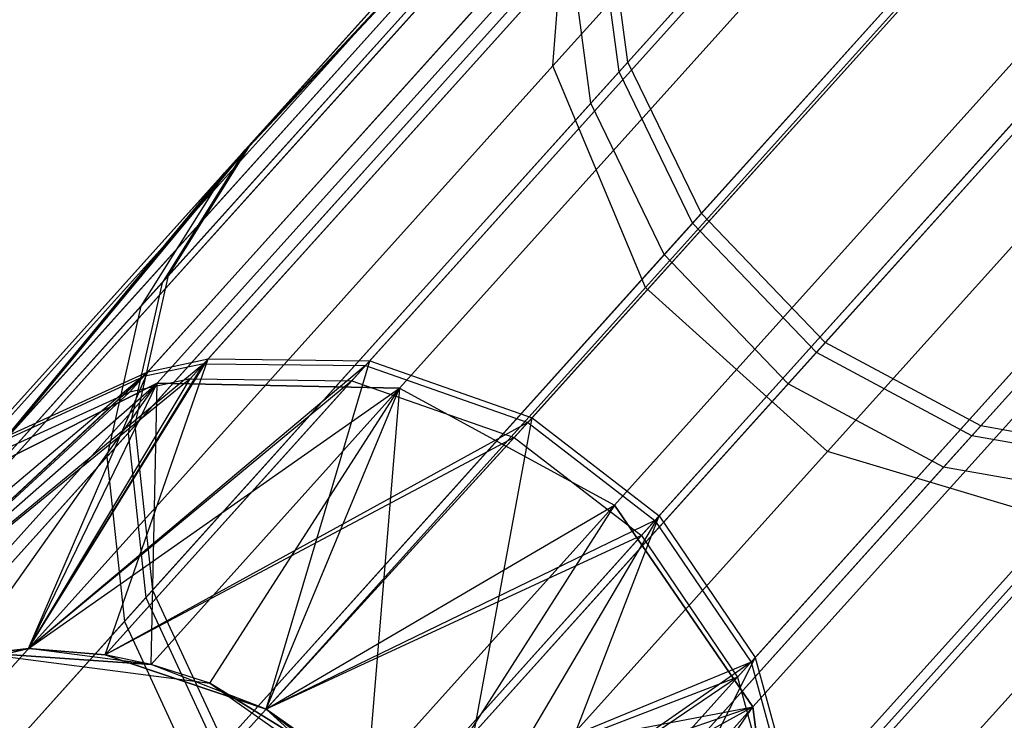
# Model space of a CAD drawing. Extents: x 0.3 to 7.1, y -3.38 to 3.38.
# Tile 32 of 256: x 1.49 to 1.68, y -2.37 to -2.23. Entities that reach past the tile are written whole.
import ezdxf

# ---------------------------------------------------------------- set-up
doc = ezdxf.new("R2010")
doc.units = 0
doc.header["$LTSCALE"] = 2.54
doc.layers.get('0').update_dxf_attribs({"linetype": 'CONTINUOUS'})

# ---------------------------------------------------------------- blocks, each defined once
blk = doc.blocks.new('SINGLES_AVVSTL_STL')
at = {"color": 0}
for p, q in [((1.85001, -1.96693, 60.68373), (1.60431, -2.23981, 60.11702)), ((1.85001, -1.96693, 60.68373), (1.60431, -2.23981, 60.11702)), ((1.83491, -1.96818, 19.39629), (1.59137, -2.23866, 18.82238)), ((1.83491, -1.96818, 19.39629), (1.59137, -2.23866, 18.82238)), ((1.59137, -2.23866, 21.86649), (1.83491, -1.96818, 21.29258)), ((1.59137, -2.23866, 21.86649), (1.83491, -1.96818, 21.29258)), ((1.84083, -1.97712, 53.78226), (1.59879, -2.24593, 53.21568)), ((1.84083, -1.97712, 53.78226), (1.59879, -2.24593, 53.21568)), ((1.60602, -2.23791, 56.2127), (1.82982, -1.98935, 55.68846)), ((1.60602, -2.23791, 56.2127), (1.82982, -1.98935, 55.68846)), ((1.8655, -1.99523, 60.69249), (1.61868, -2.26936, 60.12318)), ((1.8655, -1.99523, 60.69249), (1.61868, -2.26936, 60.12318)), ((1.85628, -2.00547, 53.79094), (1.61314, -2.27551, 53.22177)), ((1.85628, -2.00547, 53.79094), (1.61314, -2.27551, 53.22177)), ((1.85482, -2.00941, 19.41024), (1.60947, -2.28189, 18.83209)), ((1.85482, -2.00941, 19.41024), (1.60947, -2.28189, 18.83209)), ((1.60947, -2.28189, 21.85677), (1.85482, -2.00941, 21.27863)), ((1.60947, -2.28189, 21.85677), (1.85482, -2.00941, 21.27863)), ((1.6204, -2.26745, 56.2065), (1.84522, -2.01776, 55.67988)), ((1.6204, -2.26745, 56.2065), (1.84522, -2.01776, 55.67988)), ((1.88992, -2.0202, 60.69431), (1.64287, -2.29458, 60.12446)), ((1.88992, -2.0202, 60.69431), (1.64287, -2.29458, 60.12446)), ((1.8807, -2.03044, 53.79274), (1.63732, -2.30074, 53.22303)), ((1.8807, -2.03044, 53.79274), (1.63732, -2.30074, 53.22303)), ((1.91954, -2.0373, 60.68847), (1.67323, -2.31085, 60.12035)), ((1.91954, -2.0373, 60.68847), (1.67323, -2.31085, 60.12035)), ((1.89039, -2.04143, 19.41024), (1.64504, -2.31392, 18.83209)), ((1.89039, -2.04143, 19.41024), (1.64504, -2.31392, 18.83209)), ((1.64504, -2.31392, 21.85677), (1.89039, -2.04143, 21.27863)), ((1.64504, -2.31392, 21.85677), (1.89039, -2.04143, 21.27863)), ((1.64459, -2.29267, 56.20522), (1.86962, -2.04275, 55.6781)), ((1.64459, -2.29267, 56.20522), (1.86962, -2.04275, 55.6781)), ((1.91034, -2.04751, 53.78696), (1.6677, -2.31699, 53.21898)), ((1.91034, -2.04751, 53.78696), (1.6677, -2.31699, 53.21898)), ((1.67495, -2.30895, 56.20934), (1.8993, -2.05978, 55.68382)), ((1.67495, -2.30895, 56.20934), (1.8993, -2.05978, 55.68382)), ((1.52403, -2.29587, 56.90612), (1.6765, -2.12653, 56.2779)), ((1.52403, -2.29587, 56.90612), (1.6765, -2.12653, 56.2779)), ((1.51223, -2.2984, 56.9038), (1.66524, -2.12847, 56.27339)), ((1.51223, -2.2984, 56.9038), (1.66524, -2.12847, 56.27339)), ((1.5232, -2.29679, 59.42348), (1.67487, -2.12834, 60.05206)), ((1.5232, -2.29679, 59.42348), (1.67487, -2.12834, 60.05206)), ((1.55561, -2.29623, 56.91105), (1.70695, -2.12816, 56.28752)), ((1.55561, -2.29623, 56.91105), (1.70695, -2.12816, 56.28752)), ((1.6636, -2.13029, 60.05654), (1.5114, -2.29932, 59.42578)), ((1.6636, -2.13029, 60.05654), (1.5114, -2.29932, 59.42578)), ((1.70533, -2.12995, 60.04247), (1.55479, -2.29714, 59.41859)), ((1.70533, -2.12995, 60.04247), (1.55479, -2.29714, 59.41859)), ((1.52052, -2.29977, 52.52152), (1.66962, -2.13417, 53.15153)), ((1.52052, -2.29977, 52.52152), (1.66962, -2.13417, 53.15153)), ((1.65833, -2.13614, 53.15596), (1.50871, -2.30232, 52.52375)), ((1.65833, -2.13614, 53.15596), (1.50871, -2.30232, 52.52375)), ((1.55213, -2.30011, 52.51676), (1.70012, -2.13574, 53.14206)), ((1.55213, -2.30011, 52.51676), (1.70012, -2.13574, 53.14206)), ((1.48518, -2.31076, 56.89735), (1.63967, -2.13918, 56.26082)), ((1.48518, -2.31076, 56.89735), (1.63967, -2.13918, 56.26082)), ((1.65873, -2.13996, 18.76485), (1.51407, -2.30062, 18.15197)), ((1.65873, -2.13996, 18.76485), (1.51407, -2.30062, 18.15197)), ((1.51407, -2.30062, 22.5369), (1.65873, -2.13996, 21.92401)), ((1.51407, -2.30062, 22.5369), (1.65873, -2.13996, 21.92401)), ((1.53255, -2.25363, 56.56407), (1.63967, -2.13918, 56.26082)), ((1.53255, -2.25363, 56.56407), (1.63967, -2.13918, 56.26082)), ((1.58732, -2.30736, 56.91411), (1.73795, -2.14007, 56.29348)), ((1.58732, -2.30736, 56.91411), (1.73795, -2.14007, 56.29348)), ((1.63802, -2.14101, 60.06907), (1.48434, -2.31169, 59.43217)), ((1.63802, -2.14101, 60.06907), (1.48434, -2.31169, 59.43217)), ((1.63802, -2.14101, 60.06907), (1.53129, -2.25503, 59.76556)), ((1.63802, -2.14101, 60.06907), (1.53129, -2.25503, 59.76556)), ((1.73634, -2.14186, 60.03653), (1.5865, -2.30827, 59.41555)), ((1.73634, -2.14186, 60.03653), (1.5865, -2.30827, 59.41555)), ((1.70446, -2.14271, 18.75099), (1.56139, -2.3016, 18.14485)), ((1.70446, -2.14271, 18.75099), (1.56139, -2.3016, 18.14485)), ((1.56139, -2.3016, 22.54401), (1.70446, -2.14271, 21.93788)), ((1.56139, -2.3016, 22.54401), (1.70446, -2.14271, 21.93788)), ((1.6327, -2.14692, 53.16833), (1.48162, -2.31472, 52.52999)), ((1.6327, -2.14692, 53.16833), (1.48162, -2.31472, 52.52999)), ((1.6327, -2.14692, 53.16833), (1.52721, -2.25956, 52.86384)), ((1.6327, -2.14692, 53.16833), (1.52721, -2.25956, 52.86384)), ((1.58384, -2.31122, 52.5138), (1.73115, -2.14762, 53.13619)), ((1.58384, -2.31122, 52.5138), (1.73115, -2.14762, 53.13619)), ((1.53255, -2.25363, 56.56407), (1.62284, -2.15336, 56.24987)), ((1.53255, -2.25363, 56.56407), (1.62284, -2.15336, 56.24987)), ((1.62117, -2.15521, 60.07997), (1.53129, -2.25503, 59.76556)), ((1.62117, -2.15521, 60.07997), (1.53129, -2.25503, 59.76556)), ((1.61918, -2.15852, 18.78441), (1.47227, -2.32167, 18.162)), ((1.61918, -2.15852, 18.78441), (1.47227, -2.32167, 18.162)), ((1.47227, -2.32167, 22.52687), (1.61918, -2.15852, 21.90446)), ((1.47227, -2.32167, 22.52687), (1.61918, -2.15852, 21.90446)), ((1.61212, -2.32649, 56.91467), (1.76262, -2.15934, 56.29459)), ((1.61212, -2.32649, 56.91467), (1.76262, -2.15934, 56.29459)), ((1.61581, -2.16117, 53.1791), (1.52721, -2.25956, 52.86384)), ((1.61581, -2.16117, 53.1791), (1.52721, -2.25956, 52.86384)), ((1.76102, -2.16113, 60.03543), (1.61131, -2.3274, 59.41499)), ((1.76102, -2.16113, 60.03543), (1.61131, -2.3274, 59.41499)), ((1.6034, -2.3244, 18.14229), (1.74589, -2.16615, 18.74598)), ((1.6034, -2.3244, 18.14229), (1.74589, -2.16615, 18.74598)), ((1.74589, -2.16615, 21.94289), (1.6034, -2.3244, 22.54658)), ((1.74589, -2.16615, 21.94289), (1.6034, -2.3244, 22.54658)), ((1.60866, -2.33034, 52.51326), (1.75583, -2.16688, 53.13511)), ((1.60866, -2.33034, 52.51326), (1.75583, -2.16688, 53.13511)), ((1.5163, -2.2796, 56.55311), (1.60757, -2.17823, 56.23547)), ((1.5163, -2.2796, 56.55311), (1.60757, -2.17823, 56.23547)), ((1.60589, -2.1801, 60.09432), (1.51503, -2.28101, 59.77646)), ((1.60589, -2.1801, 60.09432), (1.51503, -2.28101, 59.77646)), ((1.60047, -2.18612, 53.19327), (1.5109, -2.28559, 52.87456)), ((1.60047, -2.18612, 53.19327), (1.5109, -2.28559, 52.87456)), ((1.63092, -2.35413, 56.91279), (1.78185, -2.1865, 56.29091)), ((1.63092, -2.35413, 56.91279), (1.78185, -2.1865, 56.29091)), ((1.78024, -2.18829, 60.03909), (1.6301, -2.35504, 59.41686)), ((1.78024, -2.18829, 60.03909), (1.6301, -2.35504, 59.41686)), ((1.59487, -2.19414, 18.80517), (1.44558, -2.35994, 18.17265)), ((1.59487, -2.19414, 18.80517), (1.44558, -2.35994, 18.17265)), ((1.44558, -2.35994, 22.51622), (1.59487, -2.19414, 21.8837)), ((1.44558, -2.35994, 22.51622), (1.59487, -2.19414, 21.8837)), ((1.59137, -2.23866, 18.82238), (1.59487, -2.19414, 18.80517)), ((1.59137, -2.23866, 18.82238), (1.59487, -2.19414, 18.80517)), ((1.59137, -2.23866, 21.86649), (1.59487, -2.19414, 21.8837)), ((1.59137, -2.23866, 21.86649), (1.59487, -2.19414, 21.8837)), ((1.62744, -2.35799, 52.51508), (1.77504, -2.19406, 53.13872)), ((1.62744, -2.35799, 52.51508), (1.77504, -2.19406, 53.13872)), ((1.77353, -2.2049, 18.75099), (1.63046, -2.36379, 18.14485)), ((1.77353, -2.2049, 18.75099), (1.63046, -2.36379, 18.14485)), ((1.63046, -2.36379, 22.54401), (1.77353, -2.2049, 21.93788)), ((1.63046, -2.36379, 22.54401), (1.77353, -2.2049, 21.93788)), ((1.50969, -2.30891, 56.54358), (1.60182, -2.20659, 56.22296)), ((1.50969, -2.30891, 56.54358), (1.60182, -2.20659, 56.22296)), ((1.60602, -2.23791, 56.2127), (1.60182, -2.20659, 56.22296)), ((1.60602, -2.23791, 56.2127), (1.60182, -2.20659, 56.22296)), ((1.60012, -2.20848, 60.10678), (1.50841, -2.31034, 59.78594)), ((1.60012, -2.20848, 60.10678), (1.50841, -2.31034, 59.78594)), ((1.60431, -2.23981, 60.11702), (1.60012, -2.20848, 60.10678)), ((1.60431, -2.23981, 60.11702), (1.60012, -2.20848, 60.10678)), ((1.59465, -2.21456, 53.20558), (1.50425, -2.31496, 52.88387)), ((1.59465, -2.21456, 53.20558), (1.50425, -2.31496, 52.88387)), ((1.59879, -2.24593, 53.21568), (1.59465, -2.21456, 53.20558)), ((1.59879, -2.24593, 53.21568), (1.59465, -2.21456, 53.20558)), ((1.63966, -2.38604, 56.90856), (1.79157, -2.21733, 56.28268)), ((1.63966, -2.38604, 56.90856), (1.79157, -2.21733, 56.28268)), ((1.78995, -2.21913, 60.0473), (1.63884, -2.38695, 59.42105)), ((1.78995, -2.21913, 60.0473), (1.63884, -2.38695, 59.42105)), ((1.63616, -2.38993, 52.51915), (1.78472, -2.22494, 53.14683)), ((1.63616, -2.38993, 52.51915), (1.78472, -2.22494, 53.14683)), ((1.51319, -2.34101, 56.53575), (1.60602, -2.23791, 56.2127)), ((1.51319, -2.34101, 56.53575), (1.60602, -2.23791, 56.2127)), ((1.6204, -2.26745, 56.2065), (1.60602, -2.23791, 56.2127)), ((1.6204, -2.26745, 56.2065), (1.60602, -2.23791, 56.2127)), ((1.59137, -2.23866, 18.82238), (1.4401, -2.40666, 18.18148)), ((1.59137, -2.23866, 18.82238), (1.4401, -2.40666, 18.18148)), ((1.4401, -2.40666, 22.50739), (1.59137, -2.23866, 21.86649)), ((1.4401, -2.40666, 22.50739), (1.59137, -2.23866, 21.86649)), ((1.60431, -2.23981, 60.11702), (1.51189, -2.34245, 59.79373)), ((1.60431, -2.23981, 60.11702), (1.51189, -2.34245, 59.79373)), ((1.60947, -2.28189, 18.83209), (1.59137, -2.23866, 18.82238)), ((1.60947, -2.28189, 18.83209), (1.59137, -2.23866, 18.82238)), ((1.60947, -2.28189, 21.85677), (1.59137, -2.23866, 21.86649)), ((1.60947, -2.28189, 21.85677), (1.59137, -2.23866, 21.86649)), ((1.61868, -2.26936, 60.12318), (1.60431, -2.23981, 60.11702)), ((1.61868, -2.26936, 60.12318), (1.60431, -2.23981, 60.11702)), ((1.59879, -2.24593, 53.21568), (1.5077, -2.34711, 52.89152)), ((1.59879, -2.24593, 53.21568), (1.5077, -2.34711, 52.89152)), ((1.61314, -2.27551, 53.22177), (1.59879, -2.24593, 53.21568)), ((1.61314, -2.27551, 53.22177), (1.59879, -2.24593, 53.21568)), ((1.78105, -2.25009, 18.76485), (1.63639, -2.41075, 18.15197)), ((1.78105, -2.25009, 18.76485), (1.63639, -2.41075, 18.15197)), ((1.63639, -2.41075, 22.5369), (1.78105, -2.25009, 21.92401)), ((1.63639, -2.41075, 22.5369), (1.78105, -2.25009, 21.92401)), ((1.46705, -2.32638, 56.89174), (1.53255, -2.25363, 56.56407)), ((1.46705, -2.32638, 56.89174), (1.53255, -2.25363, 56.56407)), ((1.53255, -2.25363, 56.56407), (1.48518, -2.31076, 56.89735)), ((1.53255, -2.25363, 56.56407), (1.48518, -2.31076, 56.89735)), ((1.5163, -2.2796, 56.55311), (1.53255, -2.25363, 56.56407)), ((1.5163, -2.2796, 56.55311), (1.53255, -2.25363, 56.56407)), ((1.53129, -2.25503, 59.76556), (1.46621, -2.32732, 59.43774)), ((1.53129, -2.25503, 59.76556), (1.46621, -2.32732, 59.43774)), ((1.48434, -2.31169, 59.43217), (1.53129, -2.25503, 59.76556)), ((1.48434, -2.31169, 59.43217), (1.53129, -2.25503, 59.76556)), ((1.53129, -2.25503, 59.76556), (1.51503, -2.28101, 59.77646)), ((1.53129, -2.25503, 59.76556), (1.51503, -2.28101, 59.77646)), ((1.46346, -2.33037, 52.53541), (1.52721, -2.25956, 52.86384)), ((1.46346, -2.33037, 52.53541), (1.52721, -2.25956, 52.86384)), ((1.48162, -2.31472, 52.52999), (1.52721, -2.25956, 52.86384)), ((1.48162, -2.31472, 52.52999), (1.52721, -2.25956, 52.86384)), ((1.52721, -2.25956, 52.86384), (1.5109, -2.28559, 52.87456)), ((1.52721, -2.25956, 52.86384), (1.5109, -2.28559, 52.87456)), ((1.52714, -2.37102, 56.53104), (1.6204, -2.26745, 56.2065)), ((1.52714, -2.37102, 56.53104), (1.6204, -2.26745, 56.2065)), ((1.64459, -2.29267, 56.20522), (1.6204, -2.26745, 56.2065)), ((1.64459, -2.29267, 56.20522), (1.6204, -2.26745, 56.2065)), ((1.61868, -2.26936, 60.12318), (1.52584, -2.37247, 59.79841)), ((1.61868, -2.26936, 60.12318), (1.52584, -2.37247, 59.79841)), ((1.64287, -2.29458, 60.12446), (1.61868, -2.26936, 60.12318)), ((1.64287, -2.29458, 60.12446), (1.61868, -2.26936, 60.12318)), ((1.61314, -2.27551, 53.22177), (1.52162, -2.37715, 52.89613)), ((1.61314, -2.27551, 53.22177), (1.52162, -2.37715, 52.89613)), ((1.63732, -2.30074, 53.22303), (1.61314, -2.27551, 53.22177)), ((1.63732, -2.30074, 53.22303), (1.61314, -2.27551, 53.22177)), ((1.45009, -2.35314, 56.88436), (1.5163, -2.2796, 56.55311)), ((1.45009, -2.35314, 56.88436), (1.5163, -2.2796, 56.55311)), ((1.50969, -2.30891, 56.54358), (1.5163, -2.2796, 56.55311)), ((1.50969, -2.30891, 56.54358), (1.5163, -2.2796, 56.55311)), ((1.51503, -2.28101, 59.77646), (1.44923, -2.35409, 59.44506)), ((1.51503, -2.28101, 59.77646), (1.44923, -2.35409, 59.44506)), ((1.60947, -2.28189, 18.83209), (1.45709, -2.45113, 18.18647)), ((1.60947, -2.28189, 18.83209), (1.45709, -2.45113, 18.18647)), ((1.45709, -2.45113, 22.5024), (1.60947, -2.28189, 21.85677)), ((1.45709, -2.45113, 22.5024), (1.60947, -2.28189, 21.85677)), ((1.51503, -2.28101, 59.77646), (1.50841, -2.31034, 59.78594)), ((1.51503, -2.28101, 59.77646), (1.50841, -2.31034, 59.78594)), ((1.64504, -2.31392, 18.83209), (1.60947, -2.28189, 18.83209)), ((1.64504, -2.31392, 18.83209), (1.60947, -2.28189, 18.83209)), ((1.64504, -2.31392, 21.85677), (1.60947, -2.28189, 21.85677)), ((1.64504, -2.31392, 21.85677), (1.60947, -2.28189, 21.85677)), ((1.44646, -2.35717, 52.54254), (1.5109, -2.28559, 52.87456)), ((1.44646, -2.35717, 52.54254), (1.5109, -2.28559, 52.87456)), ((1.5109, -2.28559, 52.87456), (1.50425, -2.31496, 52.88387)), ((1.5109, -2.28559, 52.87456), (1.50425, -2.31496, 52.88387)), ((1.55124, -2.39634, 56.53007), (1.64459, -2.29267, 56.20522)), ((1.55124, -2.39634, 56.53007), (1.64459, -2.29267, 56.20522)), ((1.67495, -2.30895, 56.20934), (1.64459, -2.29267, 56.20522)), ((1.67495, -2.30895, 56.20934), (1.64459, -2.29267, 56.20522)), ((1.48897, -2.35238, 57.56742), (1.52403, -2.29587, 56.90612)), ((1.48897, -2.35238, 57.56742), (1.52403, -2.29587, 56.90612)), ((1.50393, -2.35363, 57.56742), (1.52403, -2.29587, 56.90612)), ((1.50393, -2.35363, 57.56742), (1.52403, -2.29587, 56.90612)), ((1.50393, -2.35363, 57.56742), (1.55561, -2.29623, 56.91105)), ((1.50393, -2.35363, 57.56742), (1.55561, -2.29623, 56.91105)), ((1.51223, -2.2984, 56.9038), (1.52403, -2.29587, 56.90612)), ((1.51223, -2.2984, 56.9038), (1.52403, -2.29587, 56.90612)), ((1.52403, -2.29587, 56.90612), (1.55561, -2.29623, 56.91105)), ((1.52403, -2.29587, 56.90612), (1.55561, -2.29623, 56.91105)), ((1.53535, -2.36421, 57.56742), (1.55561, -2.29623, 56.91105)), ((1.53535, -2.36421, 57.56742), (1.55561, -2.29623, 56.91105)), ((1.64287, -2.29458, 60.12446), (1.54994, -2.39779, 59.79938)), ((1.64287, -2.29458, 60.12446), (1.54994, -2.39779, 59.79938)), ((1.55561, -2.29623, 56.91105), (1.58732, -2.30736, 56.91411)), ((1.55561, -2.29623, 56.91105), (1.58732, -2.30736, 56.91411)), ((1.67323, -2.31085, 60.12035), (1.64287, -2.29458, 60.12446)), ((1.67323, -2.31085, 60.12035), (1.64287, -2.29458, 60.12446)), ((1.5232, -2.29679, 59.42348), (1.44241, -2.36346, 58.76742)), ((1.5232, -2.29679, 59.42348), (1.44241, -2.36346, 58.76742)), ((1.48897, -2.35238, 58.76742), (1.5232, -2.29679, 59.42348)), ((1.48897, -2.35238, 58.76742), (1.5232, -2.29679, 59.42348)), ((1.55479, -2.29714, 59.41859), (1.48897, -2.35238, 58.76742)), ((1.55479, -2.29714, 59.41859), (1.48897, -2.35238, 58.76742)), ((1.55479, -2.29714, 59.41859), (1.50393, -2.35363, 58.76742)), ((1.55479, -2.29714, 59.41859), (1.50393, -2.35363, 58.76742)), ((1.5232, -2.29679, 59.42348), (1.5114, -2.29932, 59.42578)), ((1.5232, -2.29679, 59.42348), (1.5114, -2.29932, 59.42578)), ((1.5232, -2.29679, 59.42348), (1.55479, -2.29714, 59.41859)), ((1.5232, -2.29679, 59.42348), (1.55479, -2.29714, 59.41859)), ((1.55479, -2.29714, 59.41859), (1.5865, -2.30827, 59.41555)), ((1.55479, -2.29714, 59.41859), (1.5865, -2.30827, 59.41555)), ((1.44241, -2.36346, 57.56742), (1.51223, -2.2984, 56.9038)), ((1.44241, -2.36346, 57.56742), (1.51223, -2.2984, 56.9038)), ((1.5114, -2.29932, 59.42578), (1.44241, -2.36346, 58.76742)), ((1.5114, -2.29932, 59.42578), (1.44241, -2.36346, 58.76742)), ((1.52052, -2.29977, 52.52152), (1.44241, -2.36346, 51.88278)), ((1.52052, -2.29977, 52.52152), (1.44241, -2.36346, 51.88278)), ((1.44575, -2.35455, 57.2301), (1.51223, -2.2984, 56.9038)), ((1.44575, -2.35455, 57.2301), (1.51223, -2.2984, 56.9038)), ((1.48434, -2.31169, 59.43217), (1.5114, -2.29932, 59.42578)), ((1.48434, -2.31169, 59.43217), (1.5114, -2.29932, 59.42578)), ((1.48518, -2.31076, 56.89735), (1.51223, -2.2984, 56.9038)), ((1.48518, -2.31076, 56.89735), (1.51223, -2.2984, 56.9038)), ((1.48897, -2.35238, 57.56742), (1.51223, -2.2984, 56.9038)), ((1.48897, -2.35238, 57.56742), (1.51223, -2.2984, 56.9038)), ((1.48897, -2.35238, 51.88278), (1.52052, -2.29977, 52.52152)), ((1.48897, -2.35238, 51.88278), (1.52052, -2.29977, 52.52152)), ((1.55213, -2.30011, 52.51676), (1.48897, -2.35238, 51.88278)), ((1.55213, -2.30011, 52.51676), (1.48897, -2.35238, 51.88278)), ((1.55213, -2.30011, 52.51676), (1.50393, -2.35363, 51.88278)), ((1.55213, -2.30011, 52.51676), (1.50393, -2.35363, 51.88278)), ((1.52052, -2.29977, 52.52152), (1.50871, -2.30232, 52.52375)), ((1.52052, -2.29977, 52.52152), (1.50871, -2.30232, 52.52375)), ((1.52052, -2.29977, 52.52152), (1.55213, -2.30011, 52.51676)), ((1.52052, -2.29977, 52.52152), (1.55213, -2.30011, 52.51676)), ((1.55213, -2.30011, 52.51676), (1.58384, -2.31122, 52.5138)), ((1.55213, -2.30011, 52.51676), (1.58384, -2.31122, 52.5138)), ((1.44241, -2.36346, 23.18265), (1.51407, -2.30062, 22.5369)), ((1.44241, -2.36346, 23.18265), (1.51407, -2.30062, 22.5369)), ((1.51407, -2.30062, 18.15197), (1.46502, -2.35509, 17.50622)), ((1.51407, -2.30062, 18.15197), (1.46502, -2.35509, 17.50622)), ((1.46502, -2.35509, 23.18265), (1.51407, -2.30062, 22.5369)), ((1.46502, -2.35509, 23.18265), (1.51407, -2.30062, 22.5369)), ((1.47227, -2.32167, 18.162), (1.51407, -2.30062, 18.15197)), ((1.47227, -2.32167, 18.162), (1.51407, -2.30062, 18.15197)), ((1.51407, -2.30062, 22.5369), (1.47227, -2.32167, 22.52687)), ((1.51407, -2.30062, 22.5369), (1.47227, -2.32167, 22.52687)), ((1.47691, -2.35301, 17.50622), (1.51407, -2.30062, 18.15197)), ((1.47691, -2.35301, 17.50622), (1.51407, -2.30062, 18.15197)), ((1.48897, -2.35238, 23.18265), (1.51407, -2.30062, 22.5369)), ((1.48897, -2.35238, 23.18265), (1.51407, -2.30062, 22.5369)), ((1.48897, -2.35238, 23.18265), (1.56139, -2.3016, 22.54401)), ((1.48897, -2.35238, 23.18265), (1.56139, -2.3016, 22.54401)), ((1.51288, -2.35548, 17.50622), (1.51407, -2.30062, 18.15197)), ((1.51288, -2.35548, 17.50622), (1.51407, -2.30062, 18.15197)), ((1.51288, -2.35548, 17.50622), (1.56139, -2.3016, 18.14485)), ((1.51288, -2.35548, 17.50622), (1.56139, -2.3016, 18.14485)), ((1.51288, -2.35548, 23.18265), (1.56139, -2.3016, 22.54401)), ((1.51288, -2.35548, 23.18265), (1.56139, -2.3016, 22.54401)), ((1.56139, -2.3016, 18.14485), (1.51407, -2.30062, 18.15197)), ((1.56139, -2.3016, 18.14485), (1.51407, -2.30062, 18.15197)), ((1.51407, -2.30062, 22.5369), (1.56139, -2.3016, 22.54401)), ((1.51407, -2.30062, 22.5369), (1.56139, -2.3016, 22.54401)), ((1.52438, -2.35917, 17.50622), (1.56139, -2.3016, 18.14485)), ((1.52438, -2.35917, 17.50622), (1.56139, -2.3016, 18.14485)), ((1.53535, -2.36421, 23.18265), (1.56139, -2.3016, 22.54401)), ((1.53535, -2.36421, 23.18265), (1.56139, -2.3016, 22.54401)), ((1.63732, -2.30074, 53.22303), (1.54572, -2.40247, 52.89709)), ((1.63732, -2.30074, 53.22303), (1.54572, -2.40247, 52.89709)), ((1.56139, -2.3016, 18.14485), (1.55508, -2.37806, 17.50622)), ((1.56139, -2.3016, 18.14485), (1.55508, -2.37806, 17.50622)), ((1.56139, -2.3016, 18.14485), (1.6034, -2.3244, 18.14229)), ((1.56139, -2.3016, 18.14485), (1.6034, -2.3244, 18.14229)), ((1.56139, -2.3016, 22.54401), (1.6034, -2.3244, 22.54658)), ((1.56139, -2.3016, 22.54401), (1.6034, -2.3244, 22.54658)), ((1.6677, -2.31699, 53.21898), (1.63732, -2.30074, 53.22303)), ((1.6677, -2.31699, 53.21898), (1.63732, -2.30074, 53.22303)), ((1.50871, -2.30232, 52.52375), (1.44241, -2.36346, 51.88278)), ((1.50871, -2.30232, 52.52375), (1.44241, -2.36346, 51.88278)), ((1.48162, -2.31472, 52.52999), (1.50871, -2.30232, 52.52375)), ((1.48162, -2.31472, 52.52999), (1.50871, -2.30232, 52.52375)), ((1.53535, -2.36421, 57.56742), (1.58732, -2.30736, 56.91411)), ((1.53535, -2.36421, 57.56742), (1.58732, -2.30736, 56.91411)), ((1.57092, -2.39624, 57.56742), (1.58732, -2.30736, 56.91411)), ((1.57092, -2.39624, 57.56742), (1.58732, -2.30736, 56.91411)), ((1.58732, -2.30736, 56.91411), (1.61212, -2.32649, 56.91467)), ((1.58732, -2.30736, 56.91411), (1.61212, -2.32649, 56.91467)), ((1.50969, -2.30891, 56.54358), (1.44286, -2.38314, 56.87794)), ((1.50969, -2.30891, 56.54358), (1.44286, -2.38314, 56.87794)), ((1.5865, -2.30827, 59.41555), (1.50393, -2.35363, 58.76742)), ((1.5865, -2.30827, 59.41555), (1.50393, -2.35363, 58.76742)), ((1.50969, -2.30891, 56.54358), (1.51319, -2.34101, 56.53575)), ((1.50969, -2.30891, 56.54358), (1.51319, -2.34101, 56.53575)), ((1.5865, -2.30827, 59.41555), (1.53535, -2.36421, 58.76742)), ((1.5865, -2.30827, 59.41555), (1.53535, -2.36421, 58.76742)), ((1.58188, -2.4123, 56.5332), (1.67495, -2.30895, 56.20934)), ((1.58188, -2.4123, 56.5332), (1.67495, -2.30895, 56.20934)), ((1.5865, -2.30827, 59.41555), (1.61131, -2.3274, 59.41499)), ((1.5865, -2.30827, 59.41555), (1.61131, -2.3274, 59.41499)), ((1.70606, -2.31454, 56.21771), (1.67495, -2.30895, 56.20934)), ((1.70606, -2.31454, 56.21771), (1.67495, -2.30895, 56.20934)), ((1.50841, -2.31034, 59.78594), (1.44199, -2.3841, 59.45143)), ((1.50841, -2.31034, 59.78594), (1.44199, -2.3841, 59.45143)), ((1.58384, -2.31122, 52.5138), (1.50393, -2.35363, 51.88278)), ((1.58384, -2.31122, 52.5138), (1.50393, -2.35363, 51.88278)), ((1.50841, -2.31034, 59.78594), (1.51189, -2.34245, 59.79373)), ((1.50841, -2.31034, 59.78594), (1.51189, -2.34245, 59.79373)), ((1.58384, -2.31122, 52.5138), (1.53535, -2.36421, 51.88278)), ((1.58384, -2.31122, 52.5138), (1.53535, -2.36421, 51.88278)), ((1.67323, -2.31085, 60.12035), (1.58058, -2.41375, 59.79626)), ((1.67323, -2.31085, 60.12035), (1.58058, -2.41375, 59.79626)), ((1.58384, -2.31122, 52.5138), (1.60866, -2.33034, 52.51326)), ((1.58384, -2.31122, 52.5138), (1.60866, -2.33034, 52.51326)), ((1.70436, -2.31643, 60.11202), (1.67323, -2.31085, 60.12035)), ((1.70436, -2.31643, 60.11202), (1.67323, -2.31085, 60.12035)), ((1.43919, -2.38721, 52.54873), (1.50425, -2.31496, 52.88387)), ((1.43919, -2.38721, 52.54873), (1.50425, -2.31496, 52.88387)), ((1.64504, -2.31392, 18.83209), (1.49266, -2.48316, 18.18647)), ((1.64504, -2.31392, 18.83209), (1.49266, -2.48316, 18.18647)), ((1.49266, -2.48316, 22.5024), (1.64504, -2.31392, 21.85677)), ((1.49266, -2.48316, 22.5024), (1.64504, -2.31392, 21.85677)), ((1.50425, -2.31496, 52.88387), (1.5077, -2.34711, 52.89152)), ((1.50425, -2.31496, 52.88387), (1.5077, -2.34711, 52.89152)), ((1.61357, -2.41726, 56.53958), (1.70606, -2.31454, 56.21771)), ((1.61357, -2.41726, 56.53958), (1.70606, -2.31454, 56.21771)), ((1.68992, -2.32741, 18.82238), (1.64504, -2.31392, 18.83209)), ((1.68992, -2.32741, 18.82238), (1.64504, -2.31392, 18.83209)), ((1.68992, -2.32741, 21.86649), (1.64504, -2.31392, 21.85677)), ((1.68992, -2.32741, 21.86649), (1.64504, -2.31392, 21.85677)), ((1.6677, -2.31699, 53.21898), (1.57638, -2.41842, 52.89401)), ((1.6677, -2.31699, 53.21898), (1.57638, -2.41842, 52.89401)), ((1.70436, -2.31643, 60.11202), (1.61228, -2.41869, 59.78992)), ((1.70436, -2.31643, 60.11202), (1.61228, -2.41869, 59.78992)), ((1.69886, -2.32253, 53.21075), (1.6677, -2.31699, 53.21898)), ((1.69886, -2.32253, 53.21075), (1.6677, -2.31699, 53.21898)), ((1.69886, -2.32253, 53.21075), (1.6081, -2.42333, 52.88779)), ((1.69886, -2.32253, 53.21075), (1.6081, -2.42333, 52.88779)), ((1.53535, -2.36421, 23.18265), (1.6034, -2.3244, 22.54658)), ((1.53535, -2.36421, 23.18265), (1.6034, -2.3244, 22.54658)), ((1.55508, -2.37806, 17.50622), (1.6034, -2.3244, 18.14229)), ((1.55508, -2.37806, 17.50622), (1.6034, -2.3244, 18.14229)), ((1.6034, -2.3244, 22.54658), (1.55508, -2.37806, 23.18265)), ((1.6034, -2.3244, 22.54658), (1.55508, -2.37806, 23.18265)), ((1.6034, -2.3244, 18.14229), (1.56355, -2.38667, 17.50622)), ((1.6034, -2.3244, 18.14229), (1.56355, -2.38667, 17.50622)), ((1.6034, -2.3244, 18.14229), (1.63046, -2.36379, 18.14485)), ((1.6034, -2.3244, 18.14229), (1.63046, -2.36379, 18.14485)), ((1.63046, -2.36379, 22.54401), (1.6034, -2.3244, 22.54658)), ((1.63046, -2.36379, 22.54401), (1.6034, -2.3244, 22.54658)), ((1.57092, -2.39624, 57.56742), (1.61212, -2.32649, 56.91467)), ((1.57092, -2.39624, 57.56742), (1.61212, -2.32649, 56.91467)), ((1.57937, -2.41137, 57.56742), (1.61212, -2.32649, 56.91467)), ((1.57937, -2.41137, 57.56742), (1.61212, -2.32649, 56.91467)), ((1.61212, -2.32649, 56.91467), (1.63092, -2.35413, 56.91279)), ((1.61212, -2.32649, 56.91467), (1.63092, -2.35413, 56.91279)), ((1.61131, -2.3274, 59.41499), (1.53535, -2.36421, 58.76742)), ((1.61131, -2.3274, 59.41499), (1.53535, -2.36421, 58.76742)), ((1.68992, -2.32741, 18.82238), (1.53866, -2.49541, 18.18148)), ((1.68992, -2.32741, 18.82238), (1.53866, -2.49541, 18.18148)), ((1.53866, -2.49541, 22.50739), (1.68992, -2.32741, 21.86649)), ((1.53866, -2.49541, 22.50739), (1.68992, -2.32741, 21.86649)), ((1.61131, -2.3274, 59.41499), (1.56073, -2.38357, 58.76742)), ((1.61131, -2.3274, 59.41499), (1.56073, -2.38357, 58.76742)), ((1.61131, -2.3274, 59.41499), (1.6301, -2.35504, 59.41686)), ((1.61131, -2.3274, 59.41499), (1.6301, -2.35504, 59.41686)), ((1.60866, -2.33034, 52.51326), (1.53535, -2.36421, 51.88278)), ((1.60866, -2.33034, 52.51326), (1.53535, -2.36421, 51.88278)), ((1.60866, -2.33034, 52.51326), (1.56073, -2.38357, 51.88278)), ((1.60866, -2.33034, 52.51326), (1.56073, -2.38357, 51.88278)), ((1.60866, -2.33034, 52.51326), (1.62744, -2.35799, 52.51508)), ((1.60866, -2.33034, 52.51326), (1.62744, -2.35799, 52.51508)), ((1.51189, -2.34245, 59.79373), (1.44497, -2.41677, 59.45665)), ((1.51189, -2.34245, 59.79373), (1.44497, -2.41677, 59.45665)), ((1.51319, -2.34101, 56.53575), (1.44584, -2.41581, 56.87267)), ((1.51319, -2.34101, 56.53575), (1.44584, -2.41581, 56.87267)), ((1.51189, -2.34245, 59.79373), (1.52584, -2.37247, 59.79841)), ((1.51189, -2.34245, 59.79373), (1.52584, -2.37247, 59.79841)), ((1.51319, -2.34101, 56.53575), (1.52714, -2.37102, 56.53104)), ((1.51319, -2.34101, 56.53575), (1.52714, -2.37102, 56.53104)), ((1.44215, -2.41991, 52.55382), (1.5077, -2.34711, 52.89152)), ((1.44215, -2.41991, 52.55382), (1.5077, -2.34711, 52.89152)), ((1.5077, -2.34711, 52.89152), (1.52162, -2.37715, 52.89613)), ((1.5077, -2.34711, 52.89152), (1.52162, -2.37715, 52.89613)), ((1.44241, -2.36346, 51.88278), (1.48897, -2.35238, 51.88278)), ((1.44241, -2.36346, 51.88278), (1.48897, -2.35238, 51.88278)), ((1.48897, -2.35238, 58.76742), (1.44241, -2.36346, 58.76742)), ((1.48897, -2.35238, 57.56742), (1.44241, -2.36346, 57.56742)), ((1.48897, -2.35238, 58.76742), (1.44241, -2.36346, 58.76742)), ((1.48897, -2.35238, 57.56742), (1.44241, -2.36346, 57.56742)), ((1.48897, -2.35238, 23.18265), (1.46502, -2.35509, 23.18265)), ((1.46502, -2.35509, 23.18265), (1.48897, -2.35238, 51.88278)), ((1.46502, -2.35509, 23.18265), (1.48897, -2.35238, 51.88278)), ((1.48897, -2.35238, 23.18265), (1.46502, -2.35509, 23.18265)), ((1.47691, -2.35301, 1.70622), (1.52438, -2.35917, 1.70622)), ((1.51288, -2.35548, 17.50622), (1.47691, -2.35301, 17.50622)), ((1.47691, -2.35301, 1.70622), (1.52438, -2.35917, 1.70622)), ((1.47691, -2.35301, 1.70622), (1.51288, -2.35548, 17.50622)), ((1.47691, -2.35301, 1.70622), (1.51288, -2.35548, 17.50622)), ((1.51288, -2.35548, 17.50622), (1.47691, -2.35301, 17.50622)), ((1.51288, -2.35548, 23.18265), (1.48897, -2.35238, 51.88278)), ((1.48897, -2.35238, 51.88278), (1.50393, -2.35363, 51.88278)), ((1.51288, -2.35548, 23.18265), (1.48897, -2.35238, 23.18265)), ((1.48897, -2.35238, 23.18265), (1.48897, -2.35238, 51.88278)), ((1.51288, -2.35548, 23.18265), (1.48897, -2.35238, 51.88278)), ((1.48897, -2.35238, 23.18265), (1.48897, -2.35238, 51.88278)), ((1.51288, -2.35548, 23.18265), (1.48897, -2.35238, 23.18265)), ((1.48897, -2.35238, 51.88278), (1.50393, -2.35363, 51.88278)), ((1.50393, -2.35363, 58.76742), (1.48897, -2.35238, 58.76742)), ((1.50393, -2.35363, 57.56742), (1.48897, -2.35238, 57.56742)), ((1.48897, -2.35238, 57.56742), (1.48897, -2.35238, 58.76742)), ((1.50393, -2.35363, 58.76742), (1.48897, -2.35238, 58.76742)), ((1.48897, -2.35238, 57.56742), (1.48897, -2.35238, 58.76742)), ((1.50393, -2.35363, 57.56742), (1.48897, -2.35238, 57.56742)), ((1.53535, -2.36421, 23.18265), (1.50393, -2.35363, 51.88278)), ((1.50393, -2.35363, 51.88278), (1.53535, -2.36421, 51.88278)), ((1.53535, -2.36421, 23.18265), (1.50393, -2.35363, 51.88278)), ((1.51288, -2.35548, 23.18265), (1.50393, -2.35363, 51.88278)), ((1.51288, -2.35548, 23.18265), (1.50393, -2.35363, 51.88278)), ((1.50393, -2.35363, 51.88278), (1.53535, -2.36421, 51.88278)), ((1.53535, -2.36421, 58.76742), (1.50393, -2.35363, 58.76742)), ((1.53535, -2.36421, 57.56742), (1.50393, -2.35363, 57.56742)), ((1.50393, -2.35363, 57.56742), (1.50393, -2.35363, 58.76742)), ((1.53535, -2.36421, 58.76742), (1.50393, -2.35363, 58.76742)), ((1.50393, -2.35363, 57.56742), (1.50393, -2.35363, 58.76742)), ((1.53535, -2.36421, 57.56742), (1.50393, -2.35363, 57.56742)), ((1.52438, -2.35917, 17.50622), (1.51288, -2.35548, 17.50622)), ((1.52438, -2.35917, 1.70622), (1.51288, -2.35548, 17.50622)), ((1.52438, -2.35917, 17.50622), (1.51288, -2.35548, 17.50622)), ((1.52438, -2.35917, 1.70622), (1.51288, -2.35548, 17.50622)), ((1.53535, -2.36421, 23.18265), (1.51288, -2.35548, 23.18265)), ((1.53535, -2.36421, 23.18265), (1.51288, -2.35548, 23.18265)), ((1.6301, -2.35504, 59.41686), (1.56073, -2.38357, 58.76742)), ((1.6301, -2.35504, 59.41686), (1.56073, -2.38357, 58.76742)), ((1.6301, -2.35504, 59.41686), (1.57092, -2.39624, 58.76742)), ((1.6301, -2.35504, 59.41686), (1.57092, -2.39624, 58.76742)), ((1.57937, -2.41137, 57.56742), (1.63092, -2.35413, 56.91279)), ((1.57937, -2.41137, 57.56742), (1.63092, -2.35413, 56.91279)), ((1.58753, -2.44112, 57.56742), (1.63092, -2.35413, 56.91279)), ((1.58753, -2.44112, 57.56742), (1.63092, -2.35413, 56.91279)), ((1.6301, -2.35504, 59.41686), (1.63884, -2.38695, 59.42105)), ((1.6301, -2.35504, 59.41686), (1.63884, -2.38695, 59.42105)), ((1.63092, -2.35413, 56.91279), (1.63966, -2.38604, 56.90856)), ((1.63092, -2.35413, 56.91279), (1.63966, -2.38604, 56.90856)), ((1.52438, -2.35917, 1.70622), (1.56355, -2.38667, 1.70622)), ((1.55508, -2.37806, 17.50622), (1.52438, -2.35917, 17.50622)), ((1.52438, -2.35917, 1.70622), (1.56355, -2.38667, 1.70622)), ((1.52438, -2.35917, 1.70622), (1.55508, -2.37806, 17.50622)), ((1.52438, -2.35917, 1.70622), (1.55508, -2.37806, 17.50622)), ((1.52438, -2.35917, 1.70622), (1.52438, -2.35917, 17.50622)), ((1.55508, -2.37806, 17.50622), (1.52438, -2.35917, 17.50622)), ((1.52438, -2.35917, 1.70622), (1.52438, -2.35917, 17.50622)), ((1.62744, -2.35799, 52.51508), (1.56073, -2.38357, 51.88278)), ((1.62744, -2.35799, 52.51508), (1.56073, -2.38357, 51.88278)), ((1.62744, -2.35799, 52.51508), (1.57092, -2.39624, 51.88278)), ((1.62744, -2.35799, 52.51508), (1.57092, -2.39624, 51.88278)), ((1.62744, -2.35799, 52.51508), (1.63616, -2.38993, 52.51915)), ((1.62744, -2.35799, 52.51508), (1.63616, -2.38993, 52.51915)), ((1.55508, -2.37806, 23.18265), (1.53535, -2.36421, 51.88278)), ((1.53535, -2.36421, 51.88278), (1.56073, -2.38357, 51.88278)), ((1.55508, -2.37806, 23.18265), (1.53535, -2.36421, 51.88278)), ((1.55508, -2.37806, 23.18265), (1.53535, -2.36421, 23.18265)), ((1.53535, -2.36421, 23.18265), (1.53535, -2.36421, 51.88278)), ((1.53535, -2.36421, 23.18265), (1.53535, -2.36421, 51.88278)), ((1.55508, -2.37806, 23.18265), (1.53535, -2.36421, 23.18265)), ((1.53535, -2.36421, 51.88278), (1.56073, -2.38357, 51.88278)), ((1.56073, -2.38357, 58.76742), (1.53535, -2.36421, 58.76742)), ((1.57092, -2.39624, 57.56742), (1.53535, -2.36421, 57.56742)), ((1.53535, -2.36421, 57.56742), (1.56073, -2.38357, 58.76742)), ((1.53535, -2.36421, 57.56742), (1.56073, -2.38357, 58.76742)), ((1.53535, -2.36421, 57.56742), (1.53535, -2.36421, 58.76742)), ((1.56073, -2.38357, 58.76742), (1.53535, -2.36421, 58.76742)), ((1.53535, -2.36421, 57.56742), (1.53535, -2.36421, 58.76742)), ((1.57092, -2.39624, 57.56742), (1.53535, -2.36421, 57.56742)), ((1.55508, -2.37806, 23.18265), (1.63046, -2.36379, 22.54401)), ((1.55508, -2.37806, 23.18265), (1.63046, -2.36379, 22.54401)), ((1.63046, -2.36379, 18.14485), (1.56355, -2.38667, 17.50622)), ((1.63046, -2.36379, 18.14485), (1.56355, -2.38667, 17.50622)), ((1.57092, -2.39624, 23.18265), (1.63046, -2.36379, 22.54401)), ((1.57092, -2.39624, 23.18265), (1.63046, -2.36379, 22.54401)), ((1.58195, -2.41767, 17.50622), (1.63046, -2.36379, 18.14485)), ((1.58195, -2.41767, 17.50622), (1.63046, -2.36379, 18.14485)), ((1.58195, -2.41767, 23.18265), (1.63046, -2.36379, 22.54401)), ((1.58195, -2.41767, 23.18265), (1.63046, -2.36379, 22.54401)), ((1.58545, -2.42923, 17.50622), (1.63046, -2.36379, 18.14485)), ((1.58545, -2.42923, 17.50622), (1.63046, -2.36379, 18.14485)), ((1.63046, -2.36379, 18.14485), (1.63639, -2.41075, 18.15197)), ((1.63046, -2.36379, 18.14485), (1.63639, -2.41075, 18.15197)), ((1.63639, -2.41075, 22.5369), (1.63046, -2.36379, 22.54401)), ((1.63639, -2.41075, 22.5369), (1.63046, -2.36379, 22.54401))]:
    blk.add_line(p, q, dxfattribs=at)

msp = doc.modelspace()

# ---------------------------------------------------------------- block references
at = {"color": 0}
msp.add_blockref('SINGLES_AVVSTL_STL', (0, 0), dxfattribs=at)

doc.saveas('drawing.dxf')
